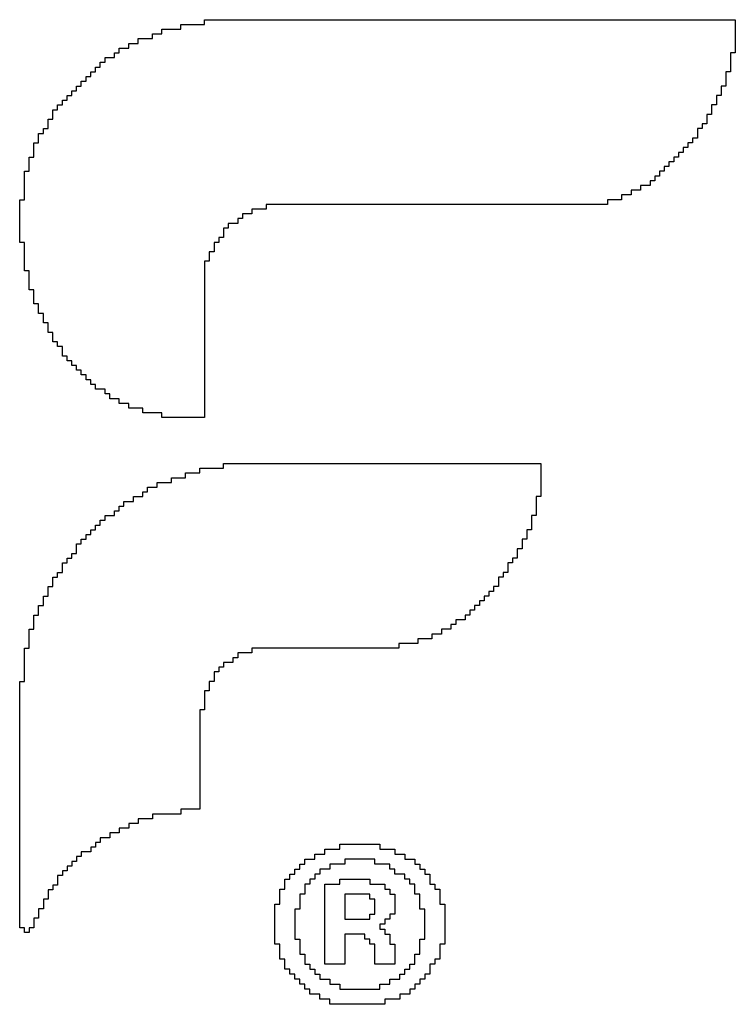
# Model space of a CAD drawing. Header units: millimetres. Extents: x -1.67 to 3.42, y -2.81 to 3.27.
# Tile 22 of 37: x 1.06 to 1.13, y 0.39 to 0.49. Entities that reach past the tile are written whole.
import ezdxf

# ---------------------------------------------------------------- set-up
doc = ezdxf.new("R2010")
doc.units = ezdxf.units.MM
doc.header["$MEASUREMENT"] = 0
doc.layers.add('TopOverlay', color=2, linetype='Continuous')

msp = doc.modelspace()

# ---------------------------------------------------------------- linework, layer by layer
at = {"layer": 'TopOverlay'}
for p, q in [((1.0739, 0.485735), (1.0739, 0.486196)), ((1.0739, 0.486196), (1.076206, 0.486196)), ((1.076206, 0.486196), (1.076206, 0.486657)), ((1.076206, 0.486657), (1.127848, 0.486657)), ((1.127848, 0.486657), (1.127848, 0.486196)), ((1.127848, 0.486196), (1.127848, 0.485735)), ((1.071133, 0.484813), (1.071133, 0.485274)), ((1.071133, 0.485274), (1.072056, 0.485274)), ((1.072056, 0.485274), (1.072056, 0.485735)), ((1.072056, 0.485735), (1.0739, 0.485735)), ((1.127848, 0.485735), (1.127848, 0.485274)), ((1.127848, 0.485274), (1.127848, 0.484813)), ((1.068828, 0.483891), (1.068828, 0.484352)), ((1.068828, 0.484352), (1.06975, 0.484352)), ((1.06975, 0.484352), (1.06975, 0.484813)), ((1.06975, 0.484813), (1.071133, 0.484813)), ((1.127848, 0.484813), (1.127848, 0.484352)), ((1.127848, 0.484352), (1.127848, 0.483891)), ((1.067445, 0.482968), (1.067445, 0.483429)), ((1.067445, 0.483429), (1.067906, 0.483429)), ((1.067906, 0.483429), (1.067906, 0.483891)), ((1.067906, 0.483891), (1.068828, 0.483891)), ((1.127848, 0.483429), (1.127387, 0.483429)), ((1.127387, 0.483429), (1.127387, 0.482968)), ((1.127848, 0.483891), (1.127848, 0.483429)), ((1.066061, 0.482046), (1.066061, 0.482507)), ((1.066061, 0.482507), (1.066523, 0.482507)), ((1.066523, 0.482507), (1.066523, 0.482968)), ((1.066523, 0.482968), (1.067445, 0.482968)), ((1.127387, 0.482968), (1.127387, 0.482507)), ((1.127387, 0.482507), (1.127387, 0.482046)), ((1.064678, 0.480663), (1.064678, 0.481124)), ((1.064678, 0.481124), (1.065139, 0.481124)), ((1.065139, 0.481124), (1.065139, 0.481585)), ((1.065139, 0.481585), (1.0656, 0.481585)), ((1.0656, 0.481585), (1.0656, 0.482046)), ((1.0656, 0.482046), (1.066061, 0.482046)), ((1.127387, 0.481585), (1.126926, 0.481585)), ((1.126926, 0.481585), (1.126926, 0.481124)), ((1.126926, 0.481124), (1.126926, 0.480663)), ((1.127387, 0.482046), (1.127387, 0.481585)), ((1.063756, 0.479741), (1.063756, 0.480202)), ((1.063756, 0.480202), (1.064217, 0.480202)), ((1.064217, 0.480202), (1.064217, 0.480663)), ((1.064217, 0.480663), (1.064678, 0.480663)), ((1.126926, 0.480202), (1.126465, 0.480202)), ((1.126465, 0.480202), (1.126465, 0.479741)), ((1.126926, 0.480663), (1.126926, 0.480202)), ((1.062834, 0.478818), (1.062834, 0.47928)), ((1.062834, 0.47928), (1.063295, 0.47928)), ((1.063295, 0.47928), (1.063295, 0.479741)), ((1.063295, 0.479741), (1.063756, 0.479741)), ((1.126465, 0.47928), (1.126004, 0.47928)), ((1.126004, 0.47928), (1.126004, 0.478818)), ((1.126465, 0.479741), (1.126465, 0.47928)), ((1.061912, 0.477896), (1.061912, 0.478357)), ((1.061912, 0.478357), (1.062373, 0.478357)), ((1.062373, 0.478357), (1.062373, 0.478818)), ((1.062373, 0.478818), (1.062834, 0.478818)), ((1.126004, 0.478357), (1.125543, 0.478357)), ((1.125543, 0.478357), (1.125543, 0.477896)), ((1.126004, 0.478818), (1.126004, 0.478357)), ((1.061451, 0.477435), (1.061451, 0.477896)), ((1.061451, 0.477896), (1.061912, 0.477896)), ((1.061451, 0.476974), (1.061451, 0.477435)), ((1.125543, 0.477435), (1.125082, 0.477435)), ((1.125082, 0.477435), (1.125082, 0.476974)), ((1.125543, 0.477896), (1.125543, 0.477435)), ((1.060989, 0.476513), (1.060989, 0.476974)), ((1.060989, 0.476974), (1.061451, 0.476974)), ((1.060989, 0.476052), (1.060989, 0.476513)), ((1.125082, 0.476513), (1.124621, 0.476513)), ((1.124621, 0.476513), (1.124621, 0.476052)), ((1.125082, 0.476974), (1.125082, 0.476513)), ((1.060067, 0.47513), (1.060067, 0.475591)), ((1.060067, 0.475591), (1.060528, 0.475591)), ((1.060528, 0.475591), (1.060528, 0.476052)), ((1.060528, 0.476052), (1.060989, 0.476052)), ((1.124621, 0.476052), (1.124159, 0.476052)), ((1.124159, 0.476052), (1.124159, 0.475591)), ((1.124159, 0.475591), (1.124159, 0.47513)), ((1.059606, 0.474208), (1.059606, 0.474669)), ((1.059606, 0.474669), (1.060067, 0.474669)), ((1.060067, 0.474669), (1.060067, 0.47513)), ((1.123698, 0.474669), (1.123237, 0.474669)), ((1.123237, 0.474669), (1.123237, 0.474208)), ((1.124159, 0.47513), (1.123698, 0.47513)), ((1.123698, 0.47513), (1.123698, 0.474669)), ((1.059606, 0.473746), (1.059606, 0.474208)), ((1.059606, 0.473285), (1.059606, 0.473746)), ((1.122776, 0.473746), (1.122315, 0.473746)), ((1.122315, 0.473746), (1.122315, 0.473285)), ((1.123237, 0.474208), (1.122776, 0.474208)), ((1.122776, 0.474208), (1.122776, 0.473746)), ((1.059145, 0.472824), (1.059145, 0.473285)), ((1.059145, 0.473285), (1.059606, 0.473285)), ((1.059145, 0.472363), (1.059145, 0.472824)), ((1.121854, 0.472824), (1.121393, 0.472824)), ((1.121393, 0.472824), (1.121393, 0.472363)), ((1.122315, 0.473285), (1.121854, 0.473285)), ((1.121854, 0.473285), (1.121854, 0.472824)), ((1.058684, 0.471441), (1.058684, 0.471902)), ((1.058684, 0.471902), (1.059145, 0.471902)), ((1.059145, 0.471902), (1.059145, 0.472363)), ((1.120932, 0.471902), (1.120471, 0.471902)), ((1.120471, 0.471902), (1.120471, 0.471441)), ((1.121393, 0.472363), (1.120932, 0.472363)), ((1.120932, 0.472363), (1.120932, 0.471902)), ((1.058684, 0.47098), (1.058684, 0.471441)), ((1.058684, 0.470519), (1.058684, 0.47098)), ((1.12001, 0.47098), (1.119549, 0.47098)), ((1.119549, 0.47098), (1.119549, 0.470519)), ((1.120471, 0.471441), (1.12001, 0.471441)), ((1.12001, 0.471441), (1.12001, 0.47098)), ((1.058684, 0.470058), (1.058684, 0.470519)), ((1.058684, 0.469596), (1.058684, 0.470058)), ((1.058684, 0.469135), (1.058684, 0.469596)), ((1.117704, 0.469596), (1.116782, 0.469596)), ((1.116782, 0.469596), (1.116782, 0.469135)), ((1.118626, 0.470058), (1.117704, 0.470058)), ((1.117704, 0.470058), (1.117704, 0.469596)), ((1.119549, 0.470519), (1.118626, 0.470519)), ((1.118626, 0.470519), (1.118626, 0.470058)), ((1.058223, 0.468674), (1.058223, 0.469135)), ((1.058223, 0.469135), (1.058684, 0.469135)), ((1.058223, 0.468213), (1.058223, 0.468674)), ((1.115399, 0.468674), (1.0822, 0.468674)), ((1.0822, 0.468674), (1.0822, 0.468213)), ((1.116782, 0.469135), (1.115399, 0.469135)), ((1.115399, 0.469135), (1.115399, 0.468674)), ((1.058223, 0.467752), (1.058223, 0.468213)), ((1.058223, 0.467291), (1.058223, 0.467752)), ((1.080817, 0.467752), (1.079894, 0.467752)), ((1.079894, 0.467752), (1.079894, 0.467291)), ((1.0822, 0.468213), (1.080817, 0.468213)), ((1.080817, 0.468213), (1.080817, 0.467752)), ((1.058223, 0.46683), (1.058223, 0.467291)), ((1.058223, 0.466369), (1.058223, 0.46683)), ((1.079433, 0.46683), (1.078511, 0.46683)), ((1.078511, 0.46683), (1.078511, 0.466369)), ((1.079894, 0.467291), (1.079433, 0.467291)), ((1.079433, 0.467291), (1.079433, 0.46683)), ((1.058223, 0.465908), (1.058223, 0.466369)), ((1.058223, 0.465447), (1.058223, 0.465908)), ((1.078511, 0.466369), (1.07805, 0.466369)), ((1.07805, 0.466369), (1.07805, 0.465908)), ((1.07805, 0.465908), (1.07805, 0.465447)), ((1.058223, 0.464986), (1.058223, 0.465447)), ((1.058684, 0.464986), (1.058223, 0.464986)), ((1.058684, 0.464525), (1.058684, 0.464986)), ((1.077589, 0.464986), (1.077128, 0.464986)), ((1.077128, 0.464986), (1.077128, 0.464525)), ((1.07805, 0.465447), (1.077589, 0.465447)), ((1.077589, 0.465447), (1.077589, 0.464986)), ((1.058684, 0.464063), (1.058684, 0.464525)), ((1.058684, 0.463602), (1.058684, 0.464063)), ((1.077128, 0.464063), (1.076667, 0.464063)), ((1.076667, 0.464063), (1.076667, 0.463602)), ((1.077128, 0.464525), (1.077128, 0.464063)), ((1.058684, 0.463141), (1.058684, 0.463602)), ((1.058684, 0.46268), (1.058684, 0.463141)), ((1.076667, 0.463141), (1.076206, 0.463141)), ((1.076206, 0.463141), (1.076206, 0.46268)), ((1.076667, 0.463602), (1.076667, 0.463141)), ((1.058684, 0.462219), (1.058684, 0.46268)), ((1.059145, 0.462219), (1.058684, 0.462219)), ((1.059145, 0.461758), (1.059145, 0.462219)), ((1.076206, 0.46268), (1.076206, 0.462219)), ((1.076206, 0.462219), (1.076206, 0.461758)), ((1.059145, 0.461297), (1.059145, 0.461758)), ((1.059145, 0.460836), (1.059145, 0.461297)), ((1.076206, 0.461758), (1.076205, 0.461297)), ((1.076205, 0.461297), (1.076206, 0.460836)), ((1.059145, 0.460375), (1.059145, 0.460836)), ((1.059606, 0.460375), (1.059145, 0.460375)), ((1.059606, 0.459913), (1.059606, 0.460375)), ((1.076206, 0.460836), (1.076205, 0.460375)), ((1.076205, 0.460375), (1.076206, 0.459913)), ((1.059606, 0.459452), (1.059606, 0.459913)), ((1.059606, 0.458991), (1.059606, 0.459452)), ((1.076206, 0.459913), (1.076205, 0.459452)), ((1.076205, 0.459452), (1.076206, 0.458991)), ((1.060067, 0.458991), (1.059606, 0.458991)), ((1.060067, 0.45853), (1.060067, 0.458991)), ((1.060067, 0.458069), (1.060067, 0.45853)), ((1.076206, 0.458991), (1.076206, 0.45853)), ((1.076206, 0.45853), (1.076206, 0.458069)), ((1.060528, 0.458069), (1.060067, 0.458069)), ((1.060528, 0.457608), (1.060528, 0.458069)), ((1.060528, 0.457147), (1.060528, 0.457608)), ((1.060989, 0.457147), (1.060528, 0.457147)), ((1.06099, 0.456686), (1.060989, 0.457147)), ((1.076206, 0.457147), (1.076205, 0.456686)), ((1.076206, 0.458069), (1.076206, 0.457608)), ((1.076206, 0.457608), (1.076206, 0.457147)), ((1.060989, 0.456225), (1.06099, 0.456686)), ((1.061451, 0.456225), (1.060989, 0.456225)), ((1.061451, 0.455764), (1.061451, 0.456225)), ((1.076205, 0.456686), (1.076206, 0.456225)), ((1.076206, 0.456225), (1.076205, 0.455764)), ((1.061451, 0.455303), (1.061451, 0.455764)), ((1.061912, 0.455303), (1.061451, 0.455303)), ((1.061912, 0.454842), (1.061912, 0.455303)), ((1.076205, 0.455764), (1.076206, 0.455303)), ((1.076206, 0.455303), (1.076205, 0.454842)), ((1.062373, 0.454842), (1.061912, 0.454842)), ((1.062373, 0.454381), (1.062373, 0.454842)), ((1.062373, 0.453919), (1.062373, 0.454381)), ((1.076205, 0.454842), (1.076206, 0.45438)), ((1.076206, 0.45438), (1.076206, 0.453919)), ((1.062834, 0.453919), (1.062373, 0.453919)), ((1.062834, 0.453458), (1.062834, 0.453919)), ((1.063295, 0.453458), (1.062834, 0.453458)), ((1.063295, 0.452997), (1.063295, 0.453458)), ((1.076206, 0.453919), (1.076206, 0.453458)), ((1.076206, 0.453458), (1.076206, 0.452997)), ((1.063756, 0.452997), (1.063295, 0.452997)), ((1.063756, 0.452536), (1.063756, 0.452997)), ((1.064217, 0.452536), (1.063756, 0.452536)), ((1.064217, 0.452075), (1.064217, 0.452536)), ((1.076206, 0.452997), (1.076206, 0.452536)), ((1.076206, 0.452536), (1.076206, 0.452075)), ((1.064678, 0.452075), (1.064217, 0.452075)), ((1.064678, 0.451614), (1.064678, 0.452075)), ((1.065139, 0.451614), (1.064678, 0.451614)), ((1.065139, 0.451153), (1.065139, 0.451614)), ((1.076206, 0.452075), (1.076206, 0.451614)), ((1.076206, 0.451614), (1.076206, 0.451153)), ((1.0656, 0.451153), (1.065139, 0.451153)), ((1.0656, 0.450692), (1.0656, 0.451153)), ((1.066523, 0.450692), (1.0656, 0.450692)), ((1.066523, 0.45023), (1.066523, 0.450692)), ((1.076206, 0.451153), (1.076206, 0.450692)), ((1.076206, 0.450692), (1.076206, 0.45023)), ((1.066984, 0.45023), (1.066523, 0.45023)), ((1.066984, 0.449769), (1.066984, 0.45023)), ((1.067906, 0.449769), (1.066984, 0.449769)), ((1.067906, 0.449308), (1.067906, 0.449769)), ((1.076206, 0.45023), (1.076206, 0.449769)), ((1.076206, 0.449769), (1.076206, 0.449308)), ((1.068828, 0.449308), (1.067906, 0.449308)), ((1.068828, 0.448847), (1.068828, 0.449308)), ((1.070211, 0.448847), (1.068828, 0.448847)), ((1.070211, 0.448386), (1.070211, 0.448847)), ((1.076206, 0.449308), (1.076206, 0.448847)), ((1.076206, 0.448847), (1.076206, 0.448386)), ((1.072056, 0.448386), (1.070211, 0.448386)), ((1.072056, 0.447925), (1.072056, 0.448386)), ((1.076206, 0.447925), (1.072056, 0.447925)), ((1.076206, 0.448386), (1.076206, 0.447925)), ((1.075745, 0.442542), (1.075744, 0.443003)), ((1.075744, 0.443003), (1.07805, 0.443003)), ((1.07805, 0.443003), (1.07805, 0.443464)), ((1.07805, 0.443464), (1.108943, 0.443464)), ((1.108943, 0.443464), (1.108943, 0.443003)), ((1.108943, 0.443003), (1.108943, 0.442542)), ((1.072978, 0.44162), (1.072978, 0.442081)), ((1.072978, 0.442081), (1.074361, 0.442081)), ((1.074361, 0.442081), (1.074361, 0.442542)), ((1.074361, 0.442542), (1.075745, 0.442542)), ((1.108943, 0.442542), (1.108943, 0.442081)), ((1.108943, 0.442081), (1.108943, 0.44162)), ((1.070672, 0.440697), (1.070672, 0.441159)), ((1.070672, 0.441159), (1.071595, 0.441159)), ((1.071595, 0.441159), (1.071595, 0.44162)), ((1.071595, 0.44162), (1.072978, 0.44162)), ((1.108943, 0.44162), (1.108943, 0.441159)), ((1.108943, 0.441159), (1.108943, 0.440697)), ((1.069289, 0.439775), (1.069289, 0.440236)), ((1.069289, 0.440236), (1.070211, 0.440236)), ((1.070211, 0.440236), (1.070211, 0.440697)), ((1.070211, 0.440697), (1.070672, 0.440697)), ((1.108943, 0.440236), (1.108482, 0.440236)), ((1.108482, 0.440236), (1.108482, 0.439775)), ((1.108943, 0.440697), (1.108943, 0.440236)), ((1.067906, 0.438853), (1.067906, 0.439314)), ((1.067906, 0.439314), (1.068367, 0.439314)), ((1.068367, 0.439314), (1.068367, 0.439775)), ((1.068367, 0.439775), (1.069289, 0.439775)), ((1.108482, 0.439775), (1.108482, 0.439314)), ((1.108482, 0.439314), (1.108482, 0.438853)), ((1.066523, 0.437931), (1.066523, 0.438392)), ((1.066523, 0.438392), (1.067445, 0.438392)), ((1.067445, 0.438392), (1.067445, 0.438853)), ((1.067445, 0.438853), (1.067906, 0.438853)), ((1.108482, 0.438392), (1.108021, 0.438392)), ((1.108021, 0.438392), (1.108021, 0.437931)), ((1.108482, 0.438853), (1.108482, 0.438392)), ((1.0656, 0.437009), (1.0656, 0.43747)), ((1.0656, 0.43747), (1.066061, 0.43747)), ((1.066061, 0.43747), (1.066061, 0.437931)), ((1.066061, 0.437931), (1.066523, 0.437931)), ((1.108021, 0.437931), (1.108021, 0.43747)), ((1.108021, 0.43747), (1.108021, 0.437009)), ((1.064217, 0.435625), (1.064217, 0.436086)), ((1.064217, 0.436086), (1.064678, 0.436086)), ((1.064678, 0.436086), (1.064678, 0.436547)), ((1.064678, 0.436547), (1.065139, 0.436547)), ((1.065139, 0.436547), (1.065139, 0.437009)), ((1.065139, 0.437009), (1.0656, 0.437009)), ((1.10756, 0.436086), (1.107099, 0.436086)), ((1.107099, 0.436086), (1.107099, 0.435625)), ((1.108021, 0.437009), (1.10756, 0.437009)), ((1.10756, 0.437009), (1.10756, 0.436547)), ((1.10756, 0.436547), (1.10756, 0.436086)), ((1.063756, 0.435164), (1.063756, 0.435625)), ((1.063756, 0.435625), (1.064217, 0.435625)), ((1.063756, 0.434703), (1.063756, 0.435164)), ((1.107099, 0.435164), (1.106638, 0.435164)), ((1.106638, 0.435164), (1.106638, 0.434703)), ((1.107099, 0.435625), (1.107099, 0.435164)), ((1.062834, 0.433781), (1.062834, 0.434242)), ((1.062834, 0.434242), (1.063295, 0.434242)), ((1.063295, 0.434242), (1.063295, 0.434703)), ((1.063295, 0.434703), (1.063756, 0.434703)), ((1.106638, 0.434242), (1.106177, 0.434242)), ((1.106177, 0.434242), (1.106177, 0.433781)), ((1.106638, 0.434703), (1.106638, 0.434242)), ((1.062373, 0.43332), (1.062373, 0.433781)), ((1.062373, 0.433781), (1.062834, 0.433781)), ((1.062373, 0.432859), (1.062373, 0.43332)), ((1.106177, 0.433781), (1.105716, 0.433781)), ((1.105716, 0.433781), (1.105716, 0.43332)), ((1.105716, 0.43332), (1.105716, 0.432859)), ((1.061451, 0.431937), (1.061451, 0.432398)), ((1.061451, 0.432398), (1.061912, 0.432398)), ((1.061912, 0.432398), (1.061912, 0.432859)), ((1.061912, 0.432859), (1.062373, 0.432859)), ((1.105255, 0.432398), (1.104793, 0.432398)), ((1.104793, 0.432398), (1.104793, 0.431937)), ((1.105716, 0.432859), (1.105255, 0.432859)), ((1.105255, 0.432859), (1.105255, 0.432398)), ((1.06099, 0.431014), (1.060989, 0.431476)), ((1.060989, 0.431476), (1.061451, 0.431476)), ((1.061451, 0.431476), (1.061451, 0.431937)), ((1.104793, 0.431476), (1.104332, 0.431476)), ((1.104332, 0.431476), (1.104332, 0.431014)), ((1.104793, 0.431937), (1.104793, 0.431476)), ((1.060528, 0.430092), (1.060528, 0.430553)), ((1.060528, 0.430553), (1.060989, 0.430553)), ((1.060989, 0.430553), (1.06099, 0.431014)), ((1.103871, 0.430553), (1.10341, 0.430553)), ((1.10341, 0.430553), (1.10341, 0.430092)), ((1.104332, 0.431014), (1.103871, 0.431014)), ((1.103871, 0.431014), (1.103871, 0.430553)), ((1.060067, 0.42917), (1.060067, 0.429631)), ((1.060067, 0.429631), (1.060528, 0.429631)), ((1.060528, 0.429631), (1.060528, 0.430092)), ((1.102949, 0.429631), (1.102488, 0.429631)), ((1.102488, 0.429631), (1.102488, 0.42917)), ((1.10341, 0.430092), (1.102949, 0.430092)), ((1.102949, 0.430092), (1.102949, 0.429631)), ((1.059606, 0.428248), (1.059606, 0.428709)), ((1.059606, 0.428709), (1.060067, 0.428709)), ((1.060067, 0.428709), (1.060067, 0.42917)), ((1.102027, 0.428709), (1.101566, 0.428709)), ((1.101566, 0.428709), (1.101566, 0.428248)), ((1.102488, 0.42917), (1.102027, 0.42917)), ((1.102027, 0.42917), (1.102027, 0.428709)), ((1.059606, 0.427787), (1.059606, 0.428248)), ((1.059606, 0.427326), (1.059606, 0.427787)), ((1.100644, 0.427787), (1.100183, 0.427787)), ((1.100183, 0.427787), (1.100183, 0.427326)), ((1.101566, 0.428248), (1.100644, 0.428248)), ((1.100644, 0.428248), (1.100644, 0.427787)), ((1.059145, 0.426864), (1.059145, 0.427326)), ((1.059145, 0.427326), (1.059606, 0.427326)), ((1.059145, 0.426403), (1.059145, 0.426864)), ((1.09926, 0.426864), (1.098338, 0.426864)), ((1.098338, 0.426864), (1.098338, 0.426403)), ((1.100183, 0.427326), (1.09926, 0.427326)), ((1.09926, 0.427326), (1.09926, 0.426864)), ((1.059145, 0.425942), (1.059145, 0.426403)), ((1.059145, 0.425481), (1.059145, 0.425942)), ((1.096955, 0.425942), (1.095111, 0.425942)), ((1.095111, 0.425942), (1.095111, 0.425481)), ((1.098338, 0.426403), (1.096955, 0.426403)), ((1.096955, 0.426403), (1.096955, 0.425942)), ((1.058684, 0.42502), (1.058684, 0.425481)), ((1.058684, 0.425481), (1.059145, 0.425481)), ((1.058684, 0.424559), (1.058684, 0.42502)), ((1.058684, 0.424098), (1.058684, 0.424559)), ((1.079433, 0.424559), (1.078972, 0.424559)), ((1.078972, 0.424559), (1.078972, 0.424098)), ((1.080817, 0.42502), (1.079433, 0.42502)), ((1.079433, 0.42502), (1.079433, 0.424559)), ((1.095111, 0.425481), (1.080817, 0.425481)), ((1.080817, 0.425481), (1.080817, 0.42502)), ((1.058684, 0.423637), (1.058684, 0.424098)), ((1.058684, 0.423176), (1.058684, 0.423637)), ((1.07805, 0.423637), (1.077589, 0.423637)), ((1.077589, 0.423637), (1.077589, 0.423176)), ((1.078972, 0.424098), (1.07805, 0.424098)), ((1.07805, 0.424098), (1.07805, 0.423637)), ((1.058684, 0.422715), (1.058684, 0.423176)), ((1.058684, 0.422254), (1.058684, 0.422715)), ((1.077589, 0.423176), (1.077128, 0.423176)), ((1.077128, 0.423176), (1.077128, 0.422715)), ((1.077128, 0.422715), (1.077128, 0.422254)), ((1.058223, 0.421793), (1.058223, 0.422254)), ((1.058223, 0.422254), (1.058684, 0.422254)), ((1.058223, 0.421331), (1.058223, 0.421793)), ((1.077128, 0.422254), (1.076667, 0.422254)), ((1.076667, 0.422254), (1.076667, 0.421792)), ((1.076667, 0.421792), (1.076667, 0.421331)), ((1.058223, 0.42087), (1.058223, 0.421331)), ((1.058223, 0.420409), (1.058223, 0.42087)), ((1.076206, 0.42087), (1.076205, 0.420409)), ((1.076667, 0.421331), (1.076206, 0.421331)), ((1.076206, 0.421331), (1.076206, 0.42087)), ((1.058223, 0.419948), (1.058223, 0.420409)), ((1.058223, 0.419487), (1.058223, 0.419948)), ((1.076205, 0.420409), (1.076206, 0.419948)), ((1.076206, 0.419948), (1.076205, 0.419487)), ((1.058223, 0.419026), (1.058223, 0.419487)), ((1.058223, 0.418565), (1.058223, 0.419026)), ((1.075745, 0.419487), (1.075744, 0.419026)), ((1.075744, 0.419026), (1.075745, 0.418565)), ((1.076205, 0.419487), (1.075745, 0.419487)), ((1.058223, 0.418104), (1.058223, 0.418565)), ((1.058223, 0.417643), (1.058223, 0.418104)), ((1.075745, 0.418565), (1.075745, 0.418104)), ((1.075745, 0.418104), (1.075745, 0.417643)), ((1.058223, 0.417181), (1.058223, 0.417643)), ((1.058223, 0.41672), (1.058223, 0.417181)), ((1.075745, 0.417643), (1.075745, 0.417181)), ((1.075745, 0.417181), (1.075745, 0.41672)), ((1.058223, 0.416259), (1.058223, 0.41672)), ((1.058223, 0.415798), (1.058223, 0.416259)), ((1.075745, 0.41672), (1.075745, 0.416259)), ((1.075745, 0.416259), (1.075745, 0.415798)), ((1.058223, 0.415337), (1.058223, 0.415798)), ((1.058223, 0.414876), (1.058223, 0.415337)), ((1.075745, 0.415798), (1.075744, 0.415337)), ((1.075744, 0.415337), (1.075745, 0.414876)), ((1.058223, 0.414415), (1.058223, 0.414876)), ((1.058223, 0.413954), (1.058223, 0.414415)), ((1.075745, 0.414876), (1.075745, 0.414415)), ((1.075745, 0.414415), (1.075745, 0.413954)), ((1.058223, 0.413493), (1.058223, 0.413954)), ((1.058223, 0.413032), (1.058223, 0.413493)), ((1.075745, 0.413954), (1.075745, 0.413493)), ((1.075745, 0.413493), (1.075745, 0.413032)), ((1.058223, 0.412571), (1.058223, 0.413032)), ((1.058223, 0.41211), (1.058223, 0.412571)), ((1.058223, 0.411648), (1.058223, 0.41211)), ((1.075745, 0.413032), (1.075745, 0.412571)), ((1.075745, 0.412571), (1.075745, 0.41211)), ((1.075745, 0.41211), (1.075745, 0.411648)), ((1.058223, 0.411187), (1.058223, 0.411648)), ((1.058223, 0.410726), (1.058223, 0.411187)), ((1.075745, 0.411648), (1.075745, 0.411187)), ((1.075745, 0.411187), (1.075745, 0.410726)), ((1.058223, 0.410265), (1.058223, 0.410726)), ((1.058223, 0.409804), (1.058223, 0.410265)), ((1.075745, 0.410726), (1.075745, 0.410265)), ((1.075745, 0.410265), (1.075745, 0.409804)), ((1.058223, 0.409343), (1.058223, 0.409804)), ((1.058223, 0.408882), (1.058223, 0.409343)), ((1.0739, 0.409343), (1.071133, 0.409343)), ((1.071133, 0.409343), (1.071133, 0.408882)), ((1.075745, 0.409804), (1.0739, 0.409804)), ((1.0739, 0.409804), (1.0739, 0.409343)), ((1.058223, 0.408421), (1.058223, 0.408882)), ((1.058223, 0.40796), (1.058223, 0.408421)), ((1.06975, 0.408421), (1.068828, 0.408421)), ((1.068828, 0.408421), (1.068828, 0.40796)), ((1.071133, 0.408882), (1.06975, 0.408882)), ((1.06975, 0.408882), (1.06975, 0.408421)), ((1.058223, 0.407499), (1.058223, 0.40796)), ((1.058223, 0.407037), (1.058223, 0.407499)), ((1.067906, 0.407499), (1.066984, 0.407499)), ((1.066984, 0.407499), (1.066984, 0.407037)), ((1.068828, 0.40796), (1.067906, 0.40796)), ((1.067906, 0.40796), (1.067906, 0.407499)), ((1.058223, 0.406576), (1.058223, 0.407037)), ((1.058223, 0.406115), (1.058223, 0.406576)), ((1.066061, 0.406576), (1.0656, 0.406576)), ((1.0656, 0.406576), (1.0656, 0.406115)), ((1.066984, 0.407037), (1.066061, 0.407037)), ((1.066061, 0.407037), (1.066061, 0.406576)), ((1.089373, 0.40591), (1.089373, 0.406397)), ((1.089373, 0.406397), (1.091806, 0.406397)), ((1.091806, 0.406397), (1.092293, 0.406397)), ((1.092293, 0.406397), (1.093267, 0.406397)), ((1.093267, 0.406397), (1.093266, 0.40591)), ((1.058223, 0.405654), (1.058223, 0.406115)), ((1.058223, 0.405193), (1.058223, 0.405654)), ((1.065139, 0.405654), (1.064217, 0.405654)), ((1.064217, 0.405654), (1.064217, 0.405193)), ((1.0656, 0.406115), (1.065139, 0.406115)), ((1.065139, 0.406115), (1.065139, 0.405654)), ((1.086939, 0.404937), (1.086939, 0.405423)), ((1.086939, 0.405423), (1.087913, 0.405423)), ((1.087913, 0.405423), (1.087913, 0.40591)), ((1.087913, 0.40591), (1.089373, 0.40591)), ((1.093266, 0.40591), (1.094727, 0.40591)), ((1.094727, 0.40591), (1.094727, 0.405423)), ((1.094727, 0.405423), (1.0957, 0.405423)), ((1.0957, 0.405423), (1.0957, 0.404937)), ((1.058223, 0.404732), (1.058223, 0.405193)), ((1.058223, 0.404271), (1.058223, 0.404732)), ((1.063756, 0.404732), (1.063295, 0.404732)), ((1.063295, 0.404732), (1.063295, 0.404271)), ((1.064217, 0.405193), (1.063756, 0.405193)), ((1.063756, 0.405193), (1.063756, 0.404732)), ((1.085479, 0.403963), (1.085479, 0.40445)), ((1.085479, 0.40445), (1.085966, 0.40445)), ((1.085966, 0.40445), (1.085966, 0.404937)), ((1.085966, 0.404937), (1.086939, 0.404937)), ((1.089859, 0.40445), (1.088399, 0.40445)), ((1.088399, 0.40445), (1.088399, 0.403963)), ((1.09278, 0.404937), (1.089859, 0.404937)), ((1.089859, 0.404937), (1.089859, 0.40445)), ((1.09278, 0.40445), (1.09278, 0.404937)), ((1.093753, 0.40445), (1.09278, 0.40445)), ((1.09424, 0.40445), (1.093753, 0.40445)), ((1.09424, 0.403963), (1.09424, 0.40445)), ((1.0957, 0.404937), (1.096674, 0.404937)), ((1.096674, 0.404937), (1.096674, 0.40445)), ((1.096674, 0.40445), (1.09716, 0.40445)), ((1.09716, 0.40445), (1.09716, 0.403963)), ((1.058223, 0.40381), (1.058223, 0.404271)), ((1.058223, 0.403349), (1.058223, 0.40381)), ((1.062834, 0.40381), (1.062373, 0.40381)), ((1.062373, 0.40381), (1.062373, 0.403349)), ((1.063295, 0.404271), (1.062834, 0.404271)), ((1.062834, 0.404271), (1.062834, 0.40381)), ((1.084506, 0.40299), (1.084506, 0.403477)), ((1.084506, 0.403477), (1.084992, 0.403477)), ((1.084992, 0.403477), (1.084992, 0.403963)), ((1.084992, 0.403963), (1.085479, 0.403963)), ((1.087426, 0.403477), (1.086939, 0.403477)), ((1.086939, 0.403477), (1.086939, 0.40299)), ((1.088399, 0.403963), (1.087426, 0.403963)), ((1.087426, 0.403963), (1.087426, 0.403477)), ((1.094727, 0.403963), (1.09424, 0.403963)), ((1.094727, 0.403477), (1.094727, 0.403963)), ((1.0957, 0.403477), (1.094727, 0.403477)), ((1.0957, 0.40299), (1.0957, 0.403477)), ((1.09716, 0.403963), (1.097647, 0.403963)), ((1.097647, 0.403963), (1.097647, 0.403477)), ((1.097647, 0.403477), (1.098134, 0.403477)), ((1.098134, 0.403477), (1.098134, 0.402503)), ((1.058223, 0.402888), (1.058223, 0.403349)), ((1.058223, 0.402427), (1.058223, 0.402888)), ((1.062373, 0.403349), (1.061912, 0.403349)), ((1.061912, 0.403349), (1.061912, 0.402888)), ((1.061912, 0.402888), (1.061912, 0.402427)), ((1.084019, 0.402016), (1.084019, 0.40299)), ((1.084019, 0.40299), (1.084506, 0.40299)), ((1.086939, 0.40299), (1.086453, 0.40299)), ((1.086453, 0.40299), (1.086453, 0.402503)), ((1.089373, 0.402503), (1.089373, 0.40299)), ((1.089373, 0.40299), (1.092293, 0.40299)), ((1.092293, 0.40299), (1.092293, 0.402503)), ((1.096187, 0.40299), (1.0957, 0.40299)), ((1.096187, 0.402503), (1.096187, 0.40299)), ((1.058223, 0.401965), (1.058223, 0.402427)), ((1.058223, 0.401504), (1.058223, 0.401965)), ((1.061451, 0.401965), (1.060989, 0.401965)), ((1.060989, 0.401965), (1.06099, 0.401504)), ((1.061912, 0.402427), (1.061451, 0.402427)), ((1.061451, 0.402427), (1.061451, 0.401965)), ((1.083532, 0.400556), (1.083532, 0.402016)), ((1.083532, 0.402016), (1.084019, 0.402016)), ((1.086453, 0.402503), (1.085966, 0.402503)), ((1.085966, 0.402503), (1.085966, 0.40153)), ((1.087913, 0.394715), (1.087913, 0.402503)), ((1.087913, 0.402503), (1.089373, 0.402503)), ((1.092293, 0.402503), (1.093753, 0.402503)), ((1.093753, 0.402503), (1.093753, 0.402016)), ((1.093753, 0.402016), (1.09424, 0.402016)), ((1.09424, 0.402016), (1.09424, 0.40153)), ((1.096674, 0.402503), (1.096187, 0.402503)), ((1.096674, 0.40153), (1.096674, 0.402503)), ((1.098134, 0.402503), (1.098621, 0.402503)), ((1.098621, 0.402503), (1.098621, 0.402016)), ((1.098621, 0.402016), (1.099107, 0.402016)), ((1.099107, 0.402016), (1.099107, 0.400556)), ((1.058223, 0.401043), (1.058223, 0.401504)), ((1.058223, 0.400582), (1.058223, 0.401043)), ((1.060989, 0.401043), (1.060528, 0.401043)), ((1.060528, 0.401043), (1.060528, 0.400582)), ((1.06099, 0.401504), (1.060989, 0.401043)), ((1.085966, 0.40153), (1.085479, 0.40153)), ((1.085479, 0.40153), (1.085479, 0.40007)), ((1.092293, 0.40153), (1.089859, 0.40153)), ((1.089859, 0.40153), (1.089859, 0.399096)), ((1.092293, 0.401043), (1.092293, 0.40153)), ((1.09278, 0.401043), (1.092293, 0.401043)), ((1.09278, 0.40007), (1.09278, 0.401043)), ((1.09424, 0.40153), (1.094727, 0.40153)), ((1.094727, 0.40153), (1.094727, 0.399583)), ((1.09716, 0.40153), (1.096674, 0.40153)), ((1.09716, 0.40007), (1.09716, 0.40153)), ((1.058223, 0.400121), (1.058223, 0.400582)), ((1.058223, 0.39966), (1.058223, 0.400121)), ((1.058223, 0.399199), (1.058223, 0.39966)), ((1.060528, 0.400121), (1.060067, 0.400121)), ((1.060067, 0.400121), (1.060067, 0.39966)), ((1.060067, 0.39966), (1.060067, 0.399199)), ((1.060528, 0.400582), (1.060528, 0.400121)), ((1.083045, 0.396662), (1.083045, 0.400556)), ((1.083045, 0.400556), (1.083532, 0.400556)), ((1.085479, 0.40007), (1.084992, 0.40007)), ((1.084992, 0.40007), (1.084992, 0.397149)), ((1.09278, 0.399583), (1.09278, 0.40007)), ((1.097647, 0.40007), (1.09716, 0.40007)), ((1.097647, 0.397149), (1.097647, 0.40007)), ((1.099107, 0.400556), (1.099594, 0.400556)), ((1.099594, 0.400556), (1.099594, 0.396662)), ((1.058223, 0.398738), (1.058223, 0.399199)), ((1.058223, 0.398277), (1.058223, 0.398738)), ((1.060067, 0.399199), (1.059606, 0.399199)), ((1.059606, 0.399199), (1.059606, 0.398738)), ((1.059606, 0.398738), (1.059606, 0.398277)), ((1.089859, 0.399096), (1.092293, 0.399096)), ((1.092293, 0.399096), (1.092293, 0.399583)), ((1.092293, 0.399583), (1.09278, 0.399583)), ((1.09424, 0.399096), (1.093753, 0.399096)), ((1.093753, 0.399096), (1.093753, 0.398609)), ((1.094727, 0.399583), (1.09424, 0.399583)), ((1.09424, 0.399583), (1.09424, 0.399096)), ((1.058684, 0.398277), (1.058223, 0.398277)), ((1.058684, 0.397816), (1.058684, 0.398277)), ((1.059145, 0.397816), (1.058684, 0.397816)), ((1.059606, 0.398277), (1.059145, 0.398277)), ((1.059145, 0.398277), (1.059145, 0.397816)), ((1.093753, 0.398609), (1.093267, 0.398609)), ((1.093267, 0.398609), (1.093267, 0.398123)), ((1.093267, 0.398123), (1.093753, 0.398122)), ((1.093753, 0.398122), (1.093753, 0.397636)), ((1.084992, 0.397149), (1.085479, 0.397149)), ((1.085479, 0.397149), (1.085479, 0.395689)), ((1.091806, 0.397636), (1.089859, 0.397636)), ((1.089859, 0.397636), (1.089859, 0.394715)), ((1.091806, 0.397149), (1.091806, 0.397636)), ((1.092293, 0.397149), (1.091806, 0.397149)), ((1.092293, 0.396662), (1.092293, 0.397149)), ((1.093753, 0.397636), (1.09424, 0.397636)), ((1.09424, 0.397636), (1.09424, 0.396662)), ((1.09716, 0.395689), (1.09716, 0.397149)), ((1.09716, 0.397149), (1.097647, 0.397149)), ((1.083532, 0.396662), (1.083045, 0.396662)), ((1.083532, 0.395202), (1.083532, 0.396662)), ((1.09278, 0.396662), (1.092293, 0.396662)), ((1.09278, 0.396176), (1.09278, 0.396662)), ((1.09278, 0.395689), (1.09278, 0.396176)), ((1.09424, 0.396662), (1.094727, 0.396662)), ((1.094727, 0.396662), (1.094727, 0.394715)), ((1.099594, 0.396662), (1.099107, 0.396662)), ((1.099107, 0.396662), (1.099107, 0.395202)), ((1.084019, 0.395202), (1.083532, 0.395202)), ((1.084019, 0.394229), (1.084019, 0.395202)), ((1.085479, 0.395689), (1.085966, 0.395689)), ((1.085966, 0.395689), (1.085966, 0.394715)), ((1.09278, 0.394715), (1.09278, 0.395689)), ((1.096674, 0.394715), (1.096674, 0.395689)), ((1.096674, 0.395689), (1.09716, 0.395689)), ((1.098621, 0.395202), (1.09862, 0.394715)), ((1.099107, 0.395202), (1.098621, 0.395202)), ((1.084506, 0.394229), (1.084019, 0.394229)), ((1.084506, 0.393742), (1.084506, 0.394229)), ((1.085966, 0.394715), (1.086453, 0.394715)), ((1.086453, 0.394715), (1.086453, 0.394229)), ((1.086453, 0.394229), (1.086939, 0.394229)), ((1.086939, 0.394229), (1.086939, 0.393742)), ((1.089859, 0.394715), (1.087913, 0.394715)), ((1.094727, 0.394715), (1.09278, 0.394715)), ((1.0957, 0.393742), (1.0957, 0.394229)), ((1.0957, 0.394229), (1.096187, 0.394229)), ((1.096187, 0.394229), (1.096187, 0.394715)), ((1.096187, 0.394715), (1.096674, 0.394715)), ((1.09862, 0.394715), (1.098134, 0.394715)), ((1.098134, 0.394715), (1.098134, 0.393742)), ((1.084992, 0.393742), (1.084506, 0.393742)), ((1.084992, 0.393255), (1.084992, 0.393742)), ((1.085479, 0.393255), (1.084992, 0.393255)), ((1.085479, 0.392769), (1.085479, 0.393255)), ((1.086939, 0.393742), (1.087426, 0.393742)), ((1.087426, 0.393742), (1.087426, 0.393255)), ((1.087426, 0.393255), (1.088399, 0.393255)), ((1.088399, 0.393255), (1.088399, 0.392769)), ((1.09424, 0.392769), (1.09424, 0.393255)), ((1.09424, 0.393255), (1.095214, 0.393255)), ((1.095214, 0.393255), (1.095214, 0.393742)), ((1.095214, 0.393742), (1.0957, 0.393742)), ((1.097647, 0.393255), (1.09716, 0.393255)), ((1.09716, 0.393255), (1.09716, 0.392769)), ((1.098134, 0.393742), (1.097647, 0.393742)), ((1.097647, 0.393742), (1.097647, 0.393255)), ((1.085966, 0.392769), (1.085479, 0.392769)), ((1.085966, 0.392282), (1.085966, 0.392769)), ((1.086453, 0.392282), (1.085966, 0.392282)), ((1.086453, 0.391795), (1.086453, 0.392282)), ((1.088399, 0.392769), (1.089373, 0.392769)), ((1.089373, 0.392769), (1.089373, 0.392282)), ((1.089373, 0.392282), (1.093267, 0.392282)), ((1.093267, 0.392282), (1.093267, 0.392769)), ((1.093267, 0.392769), (1.09424, 0.392769)), ((1.096674, 0.392282), (1.096187, 0.392282)), ((1.096187, 0.392282), (1.096187, 0.391795)), ((1.09716, 0.392769), (1.096674, 0.392769)), ((1.096674, 0.392769), (1.096674, 0.392282)), ((1.087426, 0.391795), (1.086453, 0.391795)), ((1.087426, 0.391308), (1.087426, 0.391795)), ((1.088399, 0.391308), (1.087426, 0.391308)), ((1.088399, 0.390822), (1.088399, 0.391308)), ((1.095214, 0.391308), (1.093753, 0.391308)), ((1.093753, 0.391308), (1.093753, 0.390822)), ((1.096187, 0.391795), (1.095214, 0.391795)), ((1.095214, 0.391795), (1.095214, 0.391308)), ((1.093753, 0.390822), (1.088399, 0.390822))]:
    msp.add_line(p, q, dxfattribs=at)

doc.saveas('drawing.dxf')
